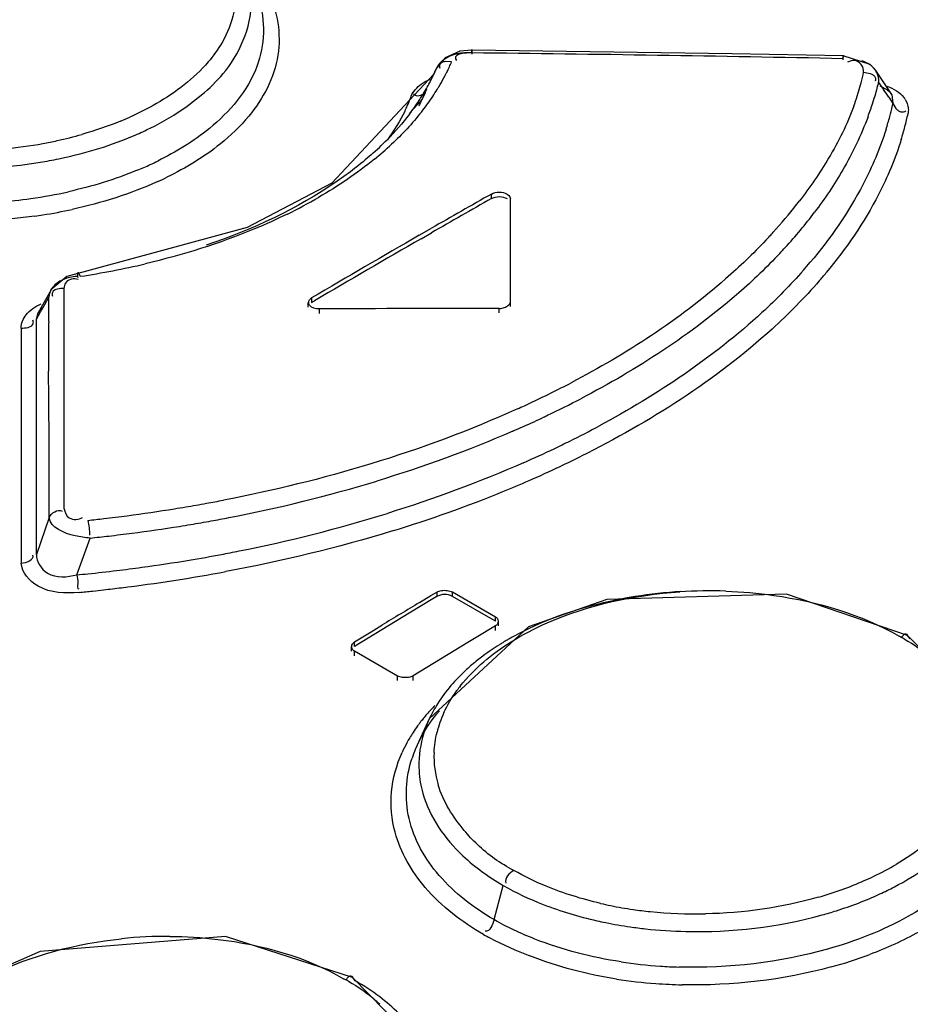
# Model space of a CAD drawing. Header units: inches. Extents: x 0 to 82.7, y 0 to 58.5.
# Tile 54 of 79: x 70.51 to 70.827, y 19.711 to 20.061. Entities that reach past the tile are written whole.
import ezdxf

# ---------------------------------------------------------------- set-up
doc = ezdxf.new("R2010")
doc.units = ezdxf.units.IN
doc.header["$LTSCALE"] = 4.5472440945
doc.header["$MEASUREMENT"] = 0
doc.layers.get('0').update_dxf_attribs({"linetype": 'CONTINUOUS'})

msp = doc.modelspace()

# ---------------------------------------------------------------- linework, layer by layer
at = {"color": 7, "linetype": 'CONTINUOUS'}
for p, q in [((70.6708165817, 20.0494718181), (70.6708550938, 20.0507578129)), ((70.6708552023, 20.0507573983), (70.6708515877, 20.0490671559)), ((70.8030096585, 20.0486657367), (70.80294513, 20.0469714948)), ((70.8030307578, 20.0474337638), (70.8030098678, 20.0486659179)), ((70.6614149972, 20.0477964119), (70.6583157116, 20.0440874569)), ((70.6636784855, 20.0463209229), (70.6613692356, 20.046392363)), ((70.6650432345, 20.0474330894), (70.6653992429, 20.0467408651)), ((70.8125793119, 20.0453828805), (70.8030050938, 20.0484336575)), ((70.8145991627, 20.0432262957), (70.8125793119, 20.0453828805)), ((70.6573388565, 20.0418826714), (70.6210817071, 20.0031449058)), ((70.6570661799, 20.0414362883), (70.6582135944, 20.0438704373)), ((70.6573785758, 20.0419839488), (70.6573340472, 20.0418876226)), ((70.6582135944, 20.0438704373), (70.6573785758, 20.0419839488)), ((70.6583120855, 20.044079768), (70.6582174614, 20.0438687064)), ((70.8102894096, 20.0426438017), (70.8126220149, 20.0421537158)), ((70.8146239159, 20.0431916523), (70.8146063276, 20.0432175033)), ((70.8203311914, 20.0346862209), (70.8146239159, 20.0431916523)), ((70.65288196, 20.0384051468), (70.6542855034, 20.0392886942)), ((70.6542855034, 20.0392886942), (70.6561518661, 20.0401896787)), ((70.6559126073, 20.0390031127), (70.6570661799, 20.0414362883)), ((70.8156464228, 20.0389816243), (70.8173589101, 20.0365014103)), ((70.569542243, 20.0305092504), (70.5757532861, 20.0354119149)), ((70.6531743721, 20.0328728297), (70.6543427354, 20.0354030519)), ((70.6547434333, 20.036574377), (70.6532278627, 20.032989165)), ((70.8160795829, 20.0378296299), (70.8185780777, 20.036431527)), ((70.8203311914, 20.0346862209), (70.8207557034, 20.0315390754)), ((70.6488194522, 20.0281498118), (70.6531743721, 20.0328728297)), ((70.8192413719, 20.0337583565), (70.8207557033, 20.0315390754)), ((70.8207547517, 20.0315388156), (70.8218134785, 20.0297395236)), ((70.8252016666, 20.0328308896), (70.8258411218, 20.0314671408)), ((70.6210817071, 20.0031449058), (70.5909352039, 19.9873979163)), ((70.6778534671, 19.9976985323), (70.6778534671, 19.9993058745)), ((70.6845746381, 19.9592753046), (70.6845743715, 19.9976794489)), ((70.5909352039, 19.9873979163), (70.5266979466, 19.969978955)), ((70.6521515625, 19.9846124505), (70.6565105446, 19.9871181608)), ((70.6528475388, 19.9834056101), (70.656510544, 19.9855108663)), ((70.5266979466, 19.969978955), (70.5210963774, 19.9651952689)), ((70.530128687, 19.9691422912), (70.5307956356, 19.9690096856)), ((70.5211328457, 19.965262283), (70.5164941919, 19.9570134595)), ((70.5210892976, 19.9651781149), (70.5205790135, 19.9639339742)), ((70.5211328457, 19.965262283), (70.5210873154, 19.9651797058)), ((70.5258265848, 19.9612884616), (70.5258276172, 19.9657476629)), ((70.5188835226, 19.9599808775), (70.5203557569, 19.962603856)), ((70.5203229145, 19.9597248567), (70.5203403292, 19.9612847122)), ((70.5203403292, 19.9612847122), (70.5203557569, 19.962603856)), ((70.5258259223, 19.9584538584), (70.5258265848, 19.9612884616)), ((70.6138243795, 19.9623388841), (70.6138243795, 19.960731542)), ((70.6138243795, 19.960731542), (70.6149030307, 19.9613643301)), ((70.5165268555, 19.9570638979), (70.5180360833, 19.9588328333)), ((70.5174119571, 19.9573634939), (70.5179864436, 19.9583847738)), ((70.5179864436, 19.9583847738), (70.5188835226, 19.9599808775)), ((70.5202942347, 19.9569280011), (70.5203229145, 19.9597248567)), ((70.5258255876, 19.9570271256), (70.5258259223, 19.9584538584)), ((70.6126712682, 19.9591057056), (70.6126712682, 19.9607130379)), ((70.6166082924, 19.9568321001), (70.6166082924, 19.9584394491)), ((70.6806376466, 19.9570023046), (70.6806376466, 19.958609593)), ((70.5159401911, 19.9507024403), (70.5159410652, 19.9547517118)), ((70.5159410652, 19.9547517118), (70.5174119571, 19.9573634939)), ((70.5159410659, 19.9547517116), (70.5164941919, 19.9570134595)), ((70.5164941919, 19.9570134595), (70.516524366, 19.957066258)), ((70.5202683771, 19.954016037), (70.5202942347, 19.9569280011)), ((70.5258241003, 19.9507073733), (70.5258248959, 19.954086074)), ((70.5258248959, 19.954086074), (70.5258255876, 19.9570271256)), ((70.5104746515, 19.9516072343), (70.5104753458, 19.9506868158)), ((70.5104753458, 19.9506868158), (70.5104796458, 19.9449196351)), ((70.5159399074, 19.9493900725), (70.5159401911, 19.9507024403)), ((70.5258215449, 19.9397646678), (70.5258241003, 19.9507073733)), ((70.5159392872, 19.946525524), (70.5159399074, 19.9493900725)), ((70.5104796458, 19.9449196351), (70.5105320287, 19.868043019)), ((70.5159224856, 19.8711457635), (70.5159389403, 19.944925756)), ((70.5159389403, 19.944925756), (70.5159392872, 19.946525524)), ((70.5258100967, 19.8873814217), (70.5258215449, 19.9397646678)), ((70.5204090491, 19.8842665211), (70.5159224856, 19.8711457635)), ((70.530319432, 19.8638566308), (70.5349980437, 19.8769501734)), ((70.6522093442, 19.8540187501), (70.6562540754, 19.8564615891)), ((70.6562540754, 19.8564615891), (70.6583671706, 19.8577358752)), ((70.6583671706, 19.8561281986), (70.656965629, 19.8552831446)), ((70.6583671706, 19.8577358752), (70.6583671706, 19.8561281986)), ((70.6621435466, 19.8583060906), (70.6639349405, 19.8578053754)), ((70.6639349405, 19.8561977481), (70.6639349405, 19.8578053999)), ((70.6639349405, 19.8578053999), (70.6792463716, 19.848965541)), ((70.6792463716, 19.8473578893), (70.6639349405, 19.8561977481)), ((70.656965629, 19.8552831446), (70.6486229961, 19.8502409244)), ((70.6486229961, 19.8502409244), (70.6388794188, 19.844325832)), ((70.6792463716, 19.8473578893), (70.6792463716, 19.848965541)), ((70.6350384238, 19.8435942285), (70.6388794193, 19.845933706)), ((70.6909863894, 19.8453796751), (70.6557389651, 19.812626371)), ((70.6792463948, 19.8456815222), (70.6723647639, 19.8415267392)), ((70.6792463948, 19.8440738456), (70.6792463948, 19.8456815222)), ((70.6803995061, 19.8457288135), (70.6803995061, 19.8473364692)), ((70.6388794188, 19.844325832), (70.6291365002, 19.8383829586)), ((70.6291365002, 19.839990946), (70.6350384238, 19.8435942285)), ((70.8246592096, 19.8425803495), (70.8235776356, 19.8414520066)), ((70.8534585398, 19.8144933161), (70.8259468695, 19.8423142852)), ((70.8269224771, 19.8411120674), (70.8259512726, 19.8423117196)), ((70.6291365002, 19.8383829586), (70.6291365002, 19.839990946)), ((70.6695022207, 19.8397943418), (70.6597586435, 19.833879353)), ((70.6723647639, 19.8415267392), (70.6695022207, 19.8397943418)), ((70.6279833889, 19.8367103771), (70.6279833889, 19.8383183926)), ((70.6291365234, 19.8350724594), (70.6291365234, 19.8366804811)), ((70.6444479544, 19.8278406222), (70.6291365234, 19.8366804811)), ((70.6597586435, 19.833879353), (70.6500157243, 19.827936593)), ((70.6500157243, 19.8263286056), (70.6500157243, 19.827936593)), ((70.6444479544, 19.8262326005), (70.6444479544, 19.8278406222)), ((70.646239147, 19.8273444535), (70.6444479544, 19.8278405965)), ((70.6557320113, 19.8126099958), (70.6514451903, 19.8033157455)), ((70.6788073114, 19.7412324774), (70.6820559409, 19.7534145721)), ((70.6270164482, 19.7209101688), (70.6259332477, 19.7196974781)), ((70.62848261, 19.7206254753), (70.6284318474, 19.7206556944)), ((70.6557126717, 19.6928009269), (70.6284318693, 19.7206557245)), ((70.6294059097, 19.7194543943), (70.62848261, 19.7206254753))]:
    msp.add_line(p, q, dxfattribs=at)
for points in [[(70.670852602, 20.0505239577), (70.66659878, 20.0500874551), (70.6614149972, 20.0477964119)], [(70.8030049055, 20.0484336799), (70.7635645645, 20.0491928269), (70.6708525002, 20.0505240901)], [(70.683421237, 19.9992785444), (70.6840469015, 19.9988087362), (70.684440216, 19.9982632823), (70.6845743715, 19.997679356)], [(70.6166082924, 19.9584394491), (70.6155893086, 19.9585125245), (70.6146397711, 19.9587368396), (70.6138243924, 19.9590971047)], [(70.8259512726, 19.8423117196), (70.7828684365, 19.8570435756), (70.7189263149, 19.8551464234), (70.6909863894, 19.8453796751)], [(70.628434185, 19.7206543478), (70.5832017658, 19.7351976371), (70.517261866, 19.7299423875), (70.4892381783, 19.7177156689)]]:
    msp.add_lwpolyline(points, dxfattribs=at)
for centre, radius, start, end in [((70.52723695, 6.5342126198), 13.5160352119, 88.8308031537, 89.3911342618), ((70.5976435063, 20.0747871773), 0.0719070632, 334.3041330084, 335.8943604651), ((70.5989059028, 20.0742188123), 0.0705226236, 335.8969698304, 336.6982158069), ((70.594530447, 20.0710337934), 0.0692368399, 331.4520963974, 335.1046232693), ((70.5946249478, 20.0762776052), 0.0752737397, 331.6888352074, 333.1130521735), ((70.5961206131, 20.0755178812), 0.0735961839, 333.1139951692, 334.3055920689), ((70.7326802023, 20.0586572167), 0.079244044, 345.5661245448, 348.3415454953), ((70.5921760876, 20.0776085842), 0.0780609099, 329.0417000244, 331.6812178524), ((70.7285303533, 20.0597209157), 0.0835280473, 343.2756343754, 345.5690586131), ((70.71242059, 20.0645091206), 0.1063352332, 345.3351957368, 346.1095236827), ((70.8098967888, 20.0397489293), 0.0058006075, 352.3986284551, 8.0635155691), ((70.5876620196, 20.0749189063), 0.077129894, 327.3990437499, 328.7649606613), ((70.5890581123, 20.0740680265), 0.0754949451, 328.7676917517, 329.3780677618), ((70.590889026, 20.0729946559), 0.0733726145, 329.3710959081, 331.4659604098), ((70.5881358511, 20.0800623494), 0.0827881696, 326.2164779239, 328.219156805), ((70.5900044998, 20.0788957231), 0.0805852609, 328.2245237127, 329.0511703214), ((70.7253689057, 20.060659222), 0.0868257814, 342.1918782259, 343.2829900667), ((70.7087987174, 20.0655212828), 0.1100961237, 342.1074771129, 343.9449900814), ((70.7110264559, 20.0648767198), 0.1077770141, 343.9467546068, 345.3337710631), ((69.8931250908, 19.4002146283), 1.1220824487, 34.3755076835, 34.5453839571), ((70.6002418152, 20.051797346), 0.0521358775, 336.0586874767, 339.0406088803), ((70.6024210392, 20.0509488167), 0.0497973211, 339.0554097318, 340.1781938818), ((70.5841099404, 20.0772336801), 0.0813697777, 324.6108059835, 326.7311404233), ((70.5921310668, 20.0611606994), 0.0672759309, 333.0416226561, 333.7592528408), ((70.5861997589, 20.0758498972), 0.0788633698, 326.738827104, 327.4016133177), ((70.5933577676, 20.0605589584), 0.0659095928, 333.7569490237, 335.1620689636), ((70.5818408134, 20.0844814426), 0.0904810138, 321.7541742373, 323.743912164), ((70.5846604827, 20.0824120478), 0.0869834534, 323.7446914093, 325.6470723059), ((70.5863992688, 20.0812136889), 0.0848717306, 325.652581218, 326.2223570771), ((70.7217320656, 20.0618432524), 0.0906504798, 339.8317777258, 342.182370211), ((70.7054047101, 20.0666269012), 0.1136656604, 339.4935367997, 342.1027410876), ((70.7176499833, 20.054309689), 0.1055901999, 346.9339876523, 347.5462875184), ((70.8184403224, 20.0287514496), 0.0078966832, 31.1045753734, 38.1703077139), ((70.5973435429, 20.0530746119), 0.0553031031, 334.1134886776, 336.067751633), ((70.5808891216, 20.0795208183), 0.085320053, 322.5870977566, 324.6112792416), ((70.7160804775, 20.0546806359), 0.1072029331, 344.9706473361, 346.9305032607), ((70.723436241, 20.0499914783), 0.1050124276, 345.2440930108, 347.8873634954), ((70.50180804, 20.132472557), 0.1159279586, 292.3309150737, 294.1359752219), ((70.713089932, 20.0554898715), 0.1103010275, 342.4733765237, 344.9674972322), ((70.4927890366, 20.1587369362), 0.143724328, 282.257539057, 285.8856804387), ((70.5054716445, 20.126010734), 0.115149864, 293.3249913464, 296.271017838), ((70.7197422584, 20.0509652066), 0.1088325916, 342.7334684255, 345.2436976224), ((70.4888564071, 20.1793005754), 0.1646662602, 270.405385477, 280.2760517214), ((70.4908510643, 20.1674791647), 0.1526787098, 280.3309051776, 282.2717103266), ((70.5619723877, 20.0965201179), 0.1107838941, 311.2874384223, 315.3174456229), ((70.55930556, 20.1061885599), 0.1218202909, 309.1475458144, 312.9170433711), ((70.4906237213, 20.1721497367), 0.1637241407, 279.6316112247, 282.0397330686), ((70.5069965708, 20.1170393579), 0.1181072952, 294.7473571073, 296.1679518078), ((70.5040155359, 20.1235594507), 0.1252765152, 292.4076840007, 294.7372206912), ((70.5077197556, 20.1173303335), 0.1246734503, 294.3356664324, 295.9918927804), ((70.4898049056, 20.1689695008), 0.1729574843, 278.0271348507, 282.5293974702), ((70.4882900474, 20.1793730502), 0.1834706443, 270.7747053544, 278.0418881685), ((70.5233572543, 20.1591907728), 0.1859866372, 296.1185022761, 299.9833636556), ((73.2297920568, 15.5039867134), 5.1677690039, 119.5918538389, 119.8643496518), ((73.2307199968, 15.5039866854), 5.1696249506, 119.5919996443, 119.8643978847), ((70.6488401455, 20.1036891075), 0.1750211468, 321.8352729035, 322.3196543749), ((70.4903379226, 20.1698973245), 0.1801799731, 278.8885721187, 282.2646793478), ((70.6421115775, 20.1090959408), 0.1836524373, 317.7808110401, 321.8061627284), ((70.6544205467, 20.0974828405), 0.173552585, 317.5231377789, 322.9162225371), ((70.4891788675, 20.176931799), 0.187309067, 278.0245526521, 278.9063796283), ((70.6352632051, 20.1151836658), 0.1928149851, 317.288614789, 317.8085791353), ((73.2648130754, 15.4447692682), 5.237955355, 119.9202539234, 120.4051545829), ((73.2629932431, 15.4463053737), 5.23432318, 119.9113619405, 120.3916998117), ((70.6334553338, 20.1168535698), 0.1952760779, 316.6711299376, 317.2884028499), ((70.6428436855, 20.1078008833), 0.1890589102, 316.7243044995, 317.5860808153), ((70.6534549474, 20.091336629), 0.180377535, 318.6612894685, 319.8483590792), ((70.4863955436, 20.2660642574), 0.2994571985, 278.6697035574, 283.1596498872), ((70.657111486, 20.0876226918), 0.1819101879, 319.0570561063, 320.262021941), ((70.5270897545, 19.9619290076), 0.0068237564, 141.8195156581, 150.7736996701), ((70.5261910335, 19.9623082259), 0.0058427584, 163.8442047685, 177.0997365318), ((72.1693095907, 19.9406062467), 1.6490957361, 179.5340883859, 179.6534917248), ((71.6653377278, 19.9430685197), 1.1451183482, 179.6241898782, 180.33719089), ((70.5352129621, 20.2596033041), 0.3693864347, 295.0273947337, 297.5838656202), ((70.5391855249, 20.2533454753), 0.3686386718, 295.4909875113, 297.5468393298), ((70.5256118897, 20.2799324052), 0.3918685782, 294.3405162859, 294.7371374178), ((70.5274699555, 20.2758968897), 0.3874258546, 294.7373031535, 295.0455783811), ((70.5312448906, 20.2698944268), 0.3869941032, 294.7068188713, 295.2592860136), ((70.5334305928, 20.2652512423), 0.3818621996, 295.2599761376, 295.5016153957), ((70.5265570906, 20.2801328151), 0.3982546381, 293.5191722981, 294.7038378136), ((70.5425607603, 20.2404788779), 0.3672844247, 296.3798564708, 298.191156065), ((70.5275175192, 20.2714451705), 0.4017130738, 293.7400279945, 295.4560530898), ((70.5350790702, 20.2554707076), 0.3840393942, 295.461824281, 296.3860380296), ((70.5342517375, 20.2585920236), 0.393817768, 295.2509366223, 296.4648779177), ((70.5266570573, 20.2747481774), 0.4116699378, 293.5646173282, 295.2477418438), ((70.4861202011, 20.3954874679), 0.5206251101, 280.8783017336, 286.8517726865), ((70.5193380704, 20.2914774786), 0.4299301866, 292.2142571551, 293.5673578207), ((70.5061797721, 20.3246765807), 0.4656400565, 287.0363791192, 292.1687321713), ((70.4717982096, 20.4693120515), 0.5893802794, 279.1026316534, 279.4959128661), ((70.4734852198, 20.4592908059), 0.579218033, 279.4948627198, 280.2363047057), ((70.4757289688, 20.446845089), 0.5665716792, 280.2366760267, 280.8588366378), ((70.4668591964, 20.5033401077), 0.6237668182, 276.728036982, 277.4921766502), ((70.4692197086, 20.4857627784), 0.6060317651, 277.4875972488, 279.0972869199), ((70.479650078, 20.4260746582), 0.5518840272, 280.2802213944, 280.9386549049), ((70.4852077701, 20.3891434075), 0.526926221, 281.2534742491, 287.1778478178), ((70.4658759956, 20.5116168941), 0.6321017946, 276.2003966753, 276.7286487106), ((70.4780594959, 20.4353908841), 0.5613354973, 277.3567726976, 279.0935294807), ((70.478494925, 20.4326254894), 0.5585360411, 279.0942582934, 279.5145270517), ((70.478935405, 20.4300166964), 0.555890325, 279.514197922, 280.2801898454), ((70.4780795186, 20.4350380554), 0.5609828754, 275.8233795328, 276.5050185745), ((70.4779518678, 20.4361628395), 0.5621148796, 276.5049576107, 277.3575774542), ((70.4770616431, 20.4274557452), 0.5660923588, 279.4824683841, 280.653825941), ((70.4781546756, 20.4216086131), 0.5601439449, 280.6545210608, 281.3129963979), ((70.4757319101, 20.4357714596), 0.5745141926, 276.8701094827, 277.7704707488), ((70.4760527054, 20.4335058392), 0.5722260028, 277.7693166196, 279.4823105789), ((70.475953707, 20.4337002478), 0.5724311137, 275.4497884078, 275.843699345), ((70.4757996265, 20.4351879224), 0.573926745, 275.8438802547, 276.8703662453), ((70.4703483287, 20.473580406), 0.6189598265, 277.0334385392, 280.5200639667), ((70.466162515, 20.5061459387), 0.6517934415, 275.7168149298, 276.1431857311), ((70.4664957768, 20.5030448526), 0.6486744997, 276.1432307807, 276.4903681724), ((70.4669776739, 20.4988357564), 0.6444379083, 276.4900989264, 277.0559152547), ((70.7556403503, 19.6957419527), 0.1624118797, 88.0014702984, 93.7965168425), ((73.4416737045, 15.239958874), 5.3917214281, 121.1553732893, 121.3210446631), ((70.7346445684, 19.7526964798), 0.1017864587, 118.7432283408, 119.8188933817), ((70.7988333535, 19.7939613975), 0.0537586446, 61.2147559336, 63.3279338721), ((70.7272360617, 19.7647120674), 0.0876678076, 122.0849357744, 126.710836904), ((70.7311779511, 19.7585820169), 0.0949554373, 121.2861144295, 122.135426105), ((70.7322277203, 19.7568573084), 0.0969745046, 120.6826766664, 121.2869739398), ((70.7329749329, 19.7555993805), 0.0984376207, 120.2438309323, 120.6830891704), ((70.7335876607, 19.7545485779), 0.0996540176, 119.8211930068, 120.2438654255), ((70.7227263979, 19.7708725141), 0.0800334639, 126.759047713, 128.4809265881), ((70.7194028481, 19.7750005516), 0.0747338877, 128.4555978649, 132.4245529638), ((70.7077062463, 19.7921315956), 0.0520694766, 141.8428513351, 144.0539474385), ((70.6984409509, 19.7928954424), 0.0470387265, 147.6888190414, 155.2211651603), ((70.7081278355, 19.7683016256), 0.0703849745, 135.807267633, 136.5203728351), ((70.7051281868, 19.7710748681), 0.0662997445, 137.0649272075, 140.5959546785), ((70.7072831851, 19.7691033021), 0.0692204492, 136.5207954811, 137.0851929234), ((70.6982182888, 19.7976817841), 0.0410487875, 155.2306121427, 160.6163496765), ((70.7003689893, 19.7748852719), 0.0602018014, 143.2434854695, 144.1864065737), ((70.7013553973, 19.7741475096), 0.061433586, 142.0870988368, 143.2427369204), ((70.7026195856, 19.7731609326), 0.0630371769, 140.6136387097, 142.0856818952), ((70.6958308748, 19.7985259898), 0.0385165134, 160.6222856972, 165.8844570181), ((70.6964451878, 19.777548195), 0.0554587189, 146.9816154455, 149.3180613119), ((70.6986760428, 19.7760934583), 0.0581219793, 144.1756820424, 146.9774953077), ((70.6922058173, 19.7799284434), 0.0505957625, 151.3977453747, 155.78209736), ((70.6946346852, 19.7786244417), 0.0533524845, 149.3199275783, 151.4169645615), ((70.6955566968, 19.7829828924), 0.0485807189, 151.2852477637, 154.9885993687), ((70.6914638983, 19.7847894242), 0.0441055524, 157.3660040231, 161.7203921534), ((70.6933978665, 19.7839972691), 0.0461954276, 155.277194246, 157.3822880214), ((70.6919377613, 19.7992279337), 0.034549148, 177.5985205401, 196.9468564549), ((70.7690962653, 19.8507834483), 0.1042734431, 295.4556162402, 300.4384329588), ((70.7604055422, 19.869569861), 0.1249776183, 289.7680111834, 293.6537030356), ((70.7640979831, 19.8610170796), 0.1156619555, 293.6780823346, 295.5123394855), ((70.7566190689, 19.880050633), 0.1361213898, 285.9902732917, 289.7758430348), ((70.7678879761, 19.8549220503), 0.1151478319, 294.759414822, 297.6222414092), ((70.7473505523, 19.8803228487), 0.1368043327, 257.0316743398, 258.5911158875), ((70.7488726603, 19.8880415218), 0.1446715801, 258.6048955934, 261.8051639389), ((70.7500226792, 19.8958258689), 0.1525403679, 261.794384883, 264.0998876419), ((70.7507625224, 19.9035424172), 0.1602921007, 264.1203673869, 271.1517447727), ((70.7562016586, 19.8852029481), 0.1476424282, 285.468021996, 287.5090186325), ((73.8576689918, 14.7992684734), 5.7608937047, 120.8993964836, 125.2585013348), ((70.7477116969, 19.8843393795), 0.147110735, 257.2951853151, 258.5542250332), ((70.7491539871, 19.8916681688), 0.1545799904, 258.5693184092, 261.8430668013), ((70.7502191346, 19.8988447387), 0.1618350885, 261.8302773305, 263.7797707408), ((70.7508295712, 19.904729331), 0.1677511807, 263.7902751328, 268.7130740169), ((70.5623891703, 19.5802257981), 0.1550627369, 89.6137615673, 95.9807263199), ((70.746358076, 19.8683213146), 0.1503787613, 241.7045603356, 242.6749861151), ((70.7453646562, 19.8663258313), 0.148149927, 242.6620571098, 248.6959334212), ((73.7191180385, 15.0529122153), 5.4538397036, 121.0224876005, 125.6128432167), ((70.7574305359, 19.8758113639), 0.1569435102, 285.2444058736, 290.5430626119), ((70.7492882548, 19.8925565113), 0.1682608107, 261.3447254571, 266.1393365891), ((70.7497721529, 19.8987192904), 0.1744421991, 266.1170484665, 268.2812686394), ((73.790401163, 14.944434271), 5.5753388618, 121.0738923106, 125.5619087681), ((70.6020615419, 19.673853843), 0.0518282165, 61.293334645, 63.4385013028), ((70.7488534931, 19.8918864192), 0.173837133, 261.2227802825, 265.8774158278), ((70.7498448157, 19.9042706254), 0.1862605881, 265.8471316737, 268.7369009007), ((70.5990506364, 19.6703122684), 0.0564727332, 46.2603394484, 48.1588380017)]:
    msp.add_arc(centre, radius, start, end, dxfattribs=at)
msp.add_ellipse((70.6845746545, 15.4445412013), major_axis=(7.818540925, 2.81904e-05), ratio=0.577354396, start_param=1.5712977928, end_param=1.5794873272, dxfattribs=at)
for points, knots in [([(70.5865670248, 20.0754632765), (70.5877253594, 20.0679856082), (70.5850471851, 20.0568111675), (70.5788787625, 20.0484284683), (70.5770226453, 20.046262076)], [0, 0, 0, 0, 0.7262101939, 1, 1, 1, 1]), ([(70.5984650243, 20.0711017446), (70.601730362, 20.0642780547), (70.6043826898, 20.0477087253), (70.5965746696, 20.033139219), (70.591457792, 20.0269689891)], [0, 0, 0, 0, 0.4855224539, 1, 1, 1, 1]), ([(70.5757532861, 20.0354119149), (70.5784768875, 20.0378092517), (70.5874854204, 20.0468850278), (70.592904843, 20.0601841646), (70.5923630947, 20.0693823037)], [0, 0, 0, 0, 0.2825306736, 1, 1, 1, 1]), ([(70.5950496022, 20.068616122), (70.5975053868, 20.0610162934), (70.5967156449, 20.0421707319), (70.5846064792, 20.0285075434), (70.5774497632, 20.0226441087)], [0, 0, 0, 0, 0.4633038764, 1, 1, 1, 1]), ([(70.6608534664, 20.0470685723), (70.6603022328, 20.0466627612), (70.659320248, 20.0457651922), (70.6585819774, 20.0446525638), (70.6583122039, 20.0440797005)], [0, 0, 0, 0, 0.5194635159, 1, 1, 1, 1]), ([(70.6594841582, 20.0454065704), (70.6593994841, 20.0452228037), (70.6593200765, 20.0447467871), (70.6594336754, 20.0442876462), (70.6595209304, 20.0440408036)], [0, 0, 0, 0, 0.4359315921, 1, 1, 1, 1]), ([(70.6613692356, 20.046392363), (70.6609716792, 20.0463470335), (70.6602438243, 20.0462130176), (70.6596229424, 20.045707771), (70.6594841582, 20.0454065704)], [0, 0, 0, 0, 0.5468014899, 1, 1, 1, 1]), ([(70.8070225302, 20.046753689), (70.8066471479, 20.0467652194), (70.8058119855, 20.0466782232), (70.8050157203, 20.0464233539), (70.8045928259, 20.0462536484)], [0, 0, 0, 0, 0.4518092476, 1, 1, 1, 1]), ([(70.8126220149, 20.0421537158), (70.8130142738, 20.0420124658), (70.8137277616, 20.0416905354), (70.814292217, 20.0410909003), (70.8144297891, 20.040758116)], [0, 0, 0, 0, 0.5365606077, 1, 1, 1, 1]), ([(70.8156400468, 20.0405625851), (70.8155753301, 20.0410232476), (70.8153329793, 20.0419466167), (70.8148898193, 20.0427914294), (70.8146225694, 20.0431902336)], [0, 0, 0, 0, 0.4921270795, 1, 1, 1, 1]), ([(70.8144297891, 20.040758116), (70.8145097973, 20.0405645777), (70.8145923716, 20.0400989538), (70.8144797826, 20.0396439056), (70.8143901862, 20.0394126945)], [0, 0, 0, 0, 0.4578694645, 1, 1, 1, 1]), ([(70.6515944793, 20.034162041), (70.6513472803, 20.0341953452), (70.6508111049, 20.0343639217), (70.6503438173, 20.0346692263), (70.650105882, 20.0348570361)], [0, 0, 0, 0, 0.451413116, 1, 1, 1, 1]), ([(70.6547538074, 20.0365701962), (70.6544620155, 20.0359368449), (70.6537358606, 20.0347238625), (70.6522801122, 20.0340696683), (70.6515944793, 20.034162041)], [0, 0, 0, 0, 0.5019824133, 1, 1, 1, 1]), ([(70.8185780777, 20.036431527), (70.8189335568, 20.036173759), (70.8195737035, 20.0356453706), (70.8201153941, 20.0350116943), (70.8203297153, 20.0346884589)], [0, 0, 0, 0, 0.5309986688, 1, 1, 1, 1]), ([(70.8258411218, 20.0314671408), (70.8260362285, 20.0309011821), (70.826275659, 20.0297264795), (70.8262092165, 20.0285324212), (70.826110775, 20.0279562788)], [0, 0, 0, 0, 0.5059811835, 1, 1, 1, 1]), ([(70.8218134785, 20.0297395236), (70.8220712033, 20.0294290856), (70.8226481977, 20.0288671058), (70.8234224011, 20.028568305), (70.82381049, 20.0285329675)], [0, 0, 0, 0, 0.5086883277, 1, 1, 1, 1]), ([(70.82381049, 20.0285329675), (70.824051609, 20.0285110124), (70.8245839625, 20.0285517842), (70.8250764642, 20.0287514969), (70.8253244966, 20.0288852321)], [0, 0, 0, 0, 0.4621375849, 1, 1, 1, 1]), ([(70.6350716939, 20.0132761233), (70.6312346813, 20.009901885), (70.613449, 19.9962040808), (70.5927344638, 19.9866529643), (70.576362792, 19.9810862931)], [0, 0, 0, 0, 0.2280894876, 1, 1, 1, 1]), ([(70.6052339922, 19.9921960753), (70.6013992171, 19.9903126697), (70.5850661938, 19.9829359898), (70.5678524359, 19.9775841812), (70.5545715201, 19.9744709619)], [0, 0, 0, 0, 0.2385006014, 1, 1, 1, 1]), ([(70.7755044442, 19.9828580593), (70.7709635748, 19.9780441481), (70.7502335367, 19.9581724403), (70.7258046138, 19.9424244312), (70.7062560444, 19.9322035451)], [0, 0, 0, 0, 0.2307652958, 1, 1, 1, 1]), ([(70.7804905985, 19.9781991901), (70.7758547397, 19.9732752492), (70.7546315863, 19.9530027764), (70.7296579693, 19.9369283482), (70.709671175, 19.9264982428)], [0, 0, 0, 0, 0.2307557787, 1, 1, 1, 1]), ([(70.788885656, 19.9721956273), (70.7842458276, 19.966920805), (70.7627121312, 19.9451073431), (70.7368474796, 19.9279031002), (70.7160713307, 19.9167630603)], [0, 0, 0, 0, 0.2295822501, 1, 1, 1, 1]), ([(70.5258276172, 19.9657476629), (70.5258626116, 19.9664022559), (70.526190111, 19.9678298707), (70.5273962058, 19.9688366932), (70.5281157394, 19.969053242)], [0, 0, 0, 0, 0.4659241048, 1, 1, 1, 1]), ([(70.5281157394, 19.969053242), (70.528409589, 19.9691416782), (70.5290850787, 19.9692458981), (70.5297639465, 19.9691974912), (70.530128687, 19.9691422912)], [0, 0, 0, 0, 0.4541074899, 1, 1, 1, 1]), ([(70.5306902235, 19.9713211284), (70.5305503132, 19.9712539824), (70.5305417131, 19.9705196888), (70.5305515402, 19.9700285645), (70.5305889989, 19.9696059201)], [0, 0, 0, 0, 0.2678020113, 1, 1, 1, 1]), ([(70.5315345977, 19.9700300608), (70.5314025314, 19.9703497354), (70.5312298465, 19.9706999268), (70.5308513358, 19.9713964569), (70.5306910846, 19.9713215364)], [0, 0, 0, 0, 0.6616173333, 1, 1, 1, 1]), ([(70.7945196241, 19.9684156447), (70.7892730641, 19.9623673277), (70.7644630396, 19.9372671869), (70.7341108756, 19.9181694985), (70.7097562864, 19.906043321)], [0, 0, 0, 0, 0.2273799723, 1, 1, 1, 1]), ([(70.5216194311, 19.9642566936), (70.5215365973, 19.9640726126), (70.5214525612, 19.9636135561), (70.5215686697, 19.9631680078), (70.5216587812, 19.9629377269)], [0, 0, 0, 0, 0.4494319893, 1, 1, 1, 1]), ([(70.6128401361, 19.9607133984), (70.6128401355, 19.961024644), (70.6130236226, 19.9616923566), (70.6135269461, 19.9621644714), (70.6138243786, 19.962339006)], [0, 0, 0, 0, 0.4743834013, 1, 1, 1, 1]), ([(70.6138243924, 19.9590971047), (70.6135271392, 19.9592687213), (70.6130227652, 19.9597371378), (70.6128401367, 19.9604029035), (70.6128401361, 19.9607133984)], [0, 0, 0, 0, 0.525042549, 1, 1, 1, 1]), ([(70.6806376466, 19.958609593), (70.6812384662, 19.9586097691), (70.6823931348, 19.9588424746), (70.6834420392, 19.9593815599), (70.6838699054, 19.9597346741)], [0, 0, 0, 0, 0.5199290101, 1, 1, 1, 1]), ([(70.6838699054, 19.9597346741), (70.6840661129, 19.9598966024), (70.6843954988, 19.9602237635), (70.684574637, 19.9606776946), (70.6845746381, 19.960882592)], [0, 0, 0, 0, 0.5538870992, 1, 1, 1, 1]), ([(70.5146950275, 19.9531156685), (70.5147776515, 19.9532991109), (70.5148625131, 19.95375523), (70.5147490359, 19.9541988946), (70.5146603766, 19.9544278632)], [0, 0, 0, 0, 0.4503686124, 1, 1, 1, 1]), ([(70.5729712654, 19.4405963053), (70.6442315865, 19.4915420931), (70.9219722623, 19.6812535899), (71.2168056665, 19.8466465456), (71.4431924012, 19.9497592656)], [0, 0, 0, 0, 0.2604295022, 1, 1, 1, 1]), ([(70.5743786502, 19.4384927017), (70.6456183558, 19.4894062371), (70.9232711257, 19.6790365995), (71.2179972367, 19.8443662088), (71.4442863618, 19.9474930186)], [0, 0, 0, 0, 0.2604156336, 1, 1, 1, 1]), ([(71.4450415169, 19.9435372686), (71.3718470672, 19.9100839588), (71.0703046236, 19.7621661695), (70.7844616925, 19.5830983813), (70.5768835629, 19.4345015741)], [0, 0, 0, 0, 0.239685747, 1, 1, 1, 1]), ([(70.5258100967, 19.8873814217), (70.5258764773, 19.8861506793), (70.5273675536, 19.8831358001), (70.5309773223, 19.8834393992), (70.5323160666, 19.8842680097)], [0, 0, 0, 0, 0.4390979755, 1, 1, 1, 1]), ([(70.5349981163, 19.8769501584), (70.5332111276, 19.8770678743), (70.5280411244, 19.8777847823), (70.5208948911, 19.8805170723), (70.5204089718, 19.8842665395)], [0, 0, 0, 0, 0.3214219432, 1, 1, 1, 1]), ([(70.5159225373, 19.8711463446), (70.5157469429, 19.868583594), (70.5200199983, 19.8622551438), (70.5269093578, 19.863055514), (70.5303193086, 19.8638566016)], [0, 0, 0, 0, 0.423081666, 1, 1, 1, 1]), ([(70.5310888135, 19.8575942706), (70.5261939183, 19.8572312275), (70.5174773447, 19.8572269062), (70.5106142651, 19.8646516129), (70.5105320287, 19.868043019)], [0, 0, 0, 0, 0.5913133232, 1, 1, 1, 1]), ([(70.5303193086, 19.8638566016), (70.5303963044, 19.8627869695), (70.5308660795, 19.8617348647), (70.5303805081, 19.8588086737), (70.5309623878, 19.8589143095)], [0, 0, 0, 0, 0.6445521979, 1, 1, 1, 1]), ([(70.6583671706, 19.8577358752), (70.6588777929, 19.8580436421), (70.6601686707, 19.8583534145), (70.6614575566, 19.8583792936), (70.6621435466, 19.8583060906)], [0, 0, 0, 0, 0.463577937, 1, 1, 1, 1]), ([(70.684813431, 19.8400214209), (70.6889210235, 19.8425853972), (70.7076317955, 19.8522598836), (70.7287620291, 19.8567261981), (70.7448865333, 19.8577974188)], [0, 0, 0, 0, 0.2305539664, 1, 1, 1, 1]), ([(70.7452528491, 19.85789552), (70.7398038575, 19.8575650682), (70.7193021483, 19.8553425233), (70.699005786, 19.8492414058), (70.6856969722, 19.8419411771)], [0, 0, 0, 0, 0.2645054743, 1, 1, 1, 1]), ([(70.761304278, 19.8580550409), (70.7670109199, 19.8578559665), (70.7882498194, 19.8559952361), (70.80942045, 19.8498137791), (70.8229647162, 19.8419996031)], [0, 0, 0, 0, 0.2674916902, 1, 1, 1, 1]), ([(70.6792463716, 19.8489655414), (70.6795443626, 19.8487935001), (70.680050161, 19.8483197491), (70.6802306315, 19.8476496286), (70.6802306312, 19.847336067)], [0, 0, 0, 0, 0.5232089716, 1, 1, 1, 1]), ([(70.6802306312, 19.847336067), (70.6802306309, 19.8470204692), (70.6800478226, 19.8463450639), (70.6795448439, 19.845861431), (70.6792463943, 19.8456815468)], [0, 0, 0, 0, 0.475250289, 1, 1, 1, 1]), ([(70.826047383, 19.8424672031), (70.825868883, 19.8426162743), (70.8254010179, 19.8428654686), (70.8248826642, 19.8427114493), (70.8246592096, 19.8425803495)], [0, 0, 0, 0, 0.4730359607, 1, 1, 1, 1]), ([(70.6281522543, 19.8383189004), (70.6281522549, 19.838637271), (70.628334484, 19.839317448), (70.6288373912, 19.8398080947), (70.6291364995, 19.8399909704)], [0, 0, 0, 0, 0.4759223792, 1, 1, 1, 1]), ([(70.6291365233, 19.8366804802), (70.6288380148, 19.8368528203), (70.6283313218, 19.8373302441), (70.6281522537, 19.8380032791), (70.6281522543, 19.8383189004)], [0, 0, 0, 0, 0.5220084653, 1, 1, 1, 1]), ([(70.6500157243, 19.827936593), (70.6495060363, 19.8276249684), (70.6482158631, 19.8273062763), (70.6469255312, 19.8272739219), (70.646239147, 19.8273444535)], [0, 0, 0, 0, 0.4640383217, 1, 1, 1, 1]), ([(70.6592222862, 19.7569839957), (70.6542339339, 19.7627476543), (70.6464918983, 19.7761763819), (70.6473439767, 19.7918333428), (70.6495840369, 19.7986233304)], [0, 0, 0, 0, 0.5159962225, 1, 1, 1, 1]), ([(70.6520726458, 19.7940981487), (70.6522285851, 19.7914057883), (70.6541700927, 19.7799941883), (70.6612513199, 19.7699408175), (70.667670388, 19.7639393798)], [0, 0, 0, 0, 0.2348279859, 1, 1, 1, 1]), ([(70.6728494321, 19.7679425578), (70.6711959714, 19.7695251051), (70.6653800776, 19.7757180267), (70.6607058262, 19.7832078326), (70.6588924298, 19.7891606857)], [0, 0, 0, 0, 0.2688954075, 1, 1, 1, 1]), ([(70.4870782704, 19.714139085), (70.4911082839, 19.7168971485), (70.5093430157, 19.7273662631), (70.5302348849, 19.7327687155), (70.5462325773, 19.7344445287)], [0, 0, 0, 0, 0.2328920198, 1, 1, 1, 1]), ([(70.5634344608, 19.7352850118), (70.5691439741, 19.7352459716), (70.5903979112, 19.7339265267), (70.611719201, 19.7280303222), (70.6252369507, 19.7202118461)], [0, 0, 0, 0, 0.2677366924, 1, 1, 1, 1]), ([(70.6285313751, 19.7208056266), (70.6283377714, 19.7209716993), (70.6278243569, 19.7212539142), (70.6272553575, 19.7210643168), (70.6270164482, 19.7209101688)], [0, 0, 0, 0, 0.4728873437, 1, 1, 1, 1])]:
    msp.add_open_spline(points, degree=3, knots=knots, dxfattribs=at)
for points in [[(70.6708165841, 20.0494719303), (70.6674078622, 20.0496993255), (70.6636046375, 20.0490939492), (70.6608534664, 20.0470685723)], [(70.670865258, 20.0494846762), (70.6688076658, 20.0494987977), (70.6646138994, 20.0494454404), (70.6650432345, 20.0474330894)], [(70.5770226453, 20.046262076), (70.5719108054, 20.0402957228), (70.5654535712, 20.0354285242), (70.5586540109, 20.0314922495)], [(70.8102894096, 20.042643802), (70.8106149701, 20.0443632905), (70.8087717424, 20.0466999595), (70.8070225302, 20.046753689)], [(70.8146050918, 20.0432161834), (70.8134823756, 20.0448747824), (70.811571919, 20.0460206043), (70.8096670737, 20.0466394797)], [(70.6492679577, 20.0340627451), (70.6499857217, 20.0358037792), (70.6513491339, 20.0373111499), (70.65288196, 20.0384051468)], [(70.8187403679, 20.0377031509), (70.8209601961, 20.0368127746), (70.823172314, 20.0355134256), (70.8246485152, 20.0336316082)], [(70.5586540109, 20.0314922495), (70.5555965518, 20.0297222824), (70.5524351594, 20.0281243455), (70.5492113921, 20.0266792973)], [(70.556439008, 20.0227546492), (70.5609892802, 20.0250027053), (70.5654043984, 20.027570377), (70.569542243, 20.0305092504)], [(70.6486569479, 20.0276842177), (70.6462201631, 20.0244976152), (70.6435599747, 20.0214736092), (70.6407412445, 20.0186192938)], [(70.6470975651, 20.0289298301), (70.6453380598, 20.0253028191), (70.6431871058, 20.0218531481), (70.6407964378, 20.0186072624)], [(70.6529011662, 20.0284703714), (70.6496689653, 20.024368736), (70.6460796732, 20.0205331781), (70.6422577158, 20.0169746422)], [(70.8068242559, 20.0305889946), (70.8044573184, 20.0241406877), (70.8013737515, 20.0179357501), (70.7978559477, 20.0120359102)], [(70.5458554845, 20.0252386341), (70.5413784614, 20.0233989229), (70.5367840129, 20.021828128), (70.5321290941, 20.0205014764)], [(70.591457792, 20.0269689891), (70.5884633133, 20.0233580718), (70.5850380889, 20.0200834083), (70.5813828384, 20.0171432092)], [(70.811867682, 20.0268083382), (70.8094214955, 20.0202650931), (70.8063735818, 20.0139256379), (70.8028763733, 20.0078785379)], [(70.5774497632, 20.0226441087), (70.5718474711, 20.0180541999), (70.5655822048, 20.0142319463), (70.5590823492, 20.0110374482)], [(70.8182704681, 20.0222728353), (70.8161510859, 20.0155591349), (70.8133886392, 20.009025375), (70.8101381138, 20.0027804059)], [(70.5247749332, 20.0120270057), (70.5337567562, 20.0139439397), (70.5426325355, 20.016632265), (70.5510647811, 20.0202716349)], [(70.5813828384, 20.0171432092), (70.5755574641, 20.0124574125), (70.5690766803, 20.0085439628), (70.5623571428, 20.0052668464)], [(70.8236702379, 20.0186618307), (70.8215773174, 20.011925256), (70.8188309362, 20.0053689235), (70.8155972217, 19.9990995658)], [(70.4552052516, 20.0115921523), (70.4757257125, 20.0074257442), (70.4973733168, 20.007227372), (70.5180168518, 20.0107334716)], [(70.6362130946, 20.0117141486), (70.6299807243, 20.0066338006), (70.6232655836, 20.0021178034), (70.6163038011, 19.9980946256)], [(70.7978559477, 20.0120359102), (70.7946842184, 20.0067164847), (70.7911433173, 20.001608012), (70.7873577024, 19.9967064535)], [(70.5517702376, 20.0077419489), (70.5438816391, 20.0044869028), (70.5356559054, 20.0019869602), (70.5273263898, 20.0001310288)], [(70.8028763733, 20.0078785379), (70.7998613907, 20.0026652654), (70.7964986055, 19.9976423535), (70.7928729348, 19.9928337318)], [(70.5590953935, 20.0037345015), (70.5493614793, 19.9993308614), (70.539052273, 19.9961027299), (70.5286132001, 19.9938296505)], [(70.6778534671, 19.9993058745), (70.6794673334, 20.0002223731), (70.6818139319, 20.0002065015), (70.683421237, 19.9992785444)], [(70.8101381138, 20.0027804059), (70.8049779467, 19.9928665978), (70.7985309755, 19.9835698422), (70.7913248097, 19.9750268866)], [(70.6778534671, 19.9976985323), (70.6794673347, 19.9986150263), (70.6818139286, 19.9985990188), (70.6834212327, 19.9976710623)], [(70.8155972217, 19.9990995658), (70.8104901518, 19.9891982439), (70.8041176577, 19.9798990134), (70.7969960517, 19.9713315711)], [(70.5153267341, 19.9914567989), (70.4991132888, 19.9891707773), (70.4824728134, 19.9889240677), (70.4662093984, 19.9908222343)], [(70.5252916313, 19.9687975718), (70.5239369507, 19.9681990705), (70.5226402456, 19.9673120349), (70.5217258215, 19.966147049)], [(70.5302893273, 19.970009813), (70.5285815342, 19.9698616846), (70.5268596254, 19.9694903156), (70.5252916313, 19.9687975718)], [(70.5258276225, 19.9657475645), (70.5243395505, 19.9657314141), (70.5222301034, 19.9656137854), (70.5216194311, 19.9642566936)], [(70.5122525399, 19.9563490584), (70.5136205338, 19.9580786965), (70.5155746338, 19.9593579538), (70.5175845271, 19.9602653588)], [(70.5104746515, 19.9516072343), (70.5105073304, 19.9532949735), (70.5112053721, 19.9550250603), (70.5122525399, 19.9563490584)], [(70.5104755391, 19.9516123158), (70.5119685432, 19.9516293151), (70.5140818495, 19.9517542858), (70.5146950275, 19.9531156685)], [(70.5204090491, 19.8842665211), (70.5206123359, 19.9016197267), (70.5203506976, 19.9189753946), (70.5202392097, 19.9363294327)], [(70.6871239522, 19.9228962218), (70.6701881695, 19.9152348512), (70.6526866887, 19.9087477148), (70.6349084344, 19.9033208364)], [(70.6854829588, 19.9149625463), (70.6697174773, 19.9081000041), (70.6534980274, 19.9022222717), (70.637047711, 19.8972190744)], [(70.6349084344, 19.9033208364), (70.6176904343, 19.8980649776), (70.6001452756, 19.8938100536), (70.5824653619, 19.8904182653)], [(70.6892421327, 19.9037244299), (70.6734828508, 19.8967907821), (70.6572729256, 19.890825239), (70.6408294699, 19.8857219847)], [(70.5204089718, 19.8842665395), (70.5211181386, 19.885828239), (70.523550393, 19.8873815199), (70.5250342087, 19.8865212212)], [(70.5341514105, 19.8832132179), (70.5345459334, 19.8815129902), (70.5348527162, 19.87976366), (70.5348112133, 19.8780187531)], [(70.6426024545, 19.87946931), (70.6231726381, 19.873498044), (70.6033413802, 19.8687441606), (70.5833579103, 19.8650246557)], [(70.5105318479, 19.8680387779), (70.5121937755, 19.868074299), (70.5152649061, 19.8692831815), (70.514662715, 19.8708325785)], [(70.6639349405, 19.8561977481), (70.6623275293, 19.8571257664), (70.6599568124, 19.8570863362), (70.6583671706, 19.8561281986)], [(70.6667630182, 19.8243011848), (70.6716916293, 19.8305756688), (70.6780450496, 19.8357965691), (70.684813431, 19.8400214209)], [(70.8247196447, 19.8410771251), (70.8282795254, 19.8391210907), (70.831629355, 19.8367338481), (70.8346620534, 19.8340317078)], [(70.6689859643, 19.83016659), (70.6650728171, 19.826586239), (70.6615153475, 19.8225245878), (70.6586858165, 19.8180384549)], [(70.6609459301, 19.814879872), (70.6622116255, 19.8176269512), (70.6637771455, 19.8202487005), (70.6655523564, 19.8226975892)], [(70.6529503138, 19.806323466), (70.654743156, 19.8095986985), (70.656910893, 19.8126852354), (70.6593219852, 19.8155362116)], [(70.655730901, 19.8126056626), (70.6547505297, 19.8104735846), (70.6539367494, 19.8082548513), (70.6533269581, 19.8059887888)], [(70.6574189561, 19.8006755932), (70.6575208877, 19.8031136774), (70.6578832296, 19.8055525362), (70.6584773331, 19.8079193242)], [(70.6533269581, 19.8059887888), (70.6522913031, 19.8021401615), (70.6518421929, 19.7980770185), (70.6520726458, 19.7940981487)], [(70.6423118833, 19.7866337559), (70.6427478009, 19.7914613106), (70.6440764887, 19.7962617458), (70.6460628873, 19.8006832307)], [(70.6435613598, 19.7722915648), (70.6423165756, 19.7769261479), (70.6418803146, 19.7818543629), (70.6423118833, 19.7866337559)], [(70.8408195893, 19.7762472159), (70.8355425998, 19.7700775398), (70.8289172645, 19.7650027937), (70.8219224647, 19.7608815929)], [(70.6542754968, 19.7526916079), (70.6494298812, 19.7583448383), (70.6454927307, 19.7651006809), (70.6435613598, 19.7722915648)], [(70.6857995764, 19.7587441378), (70.6810661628, 19.7611169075), (70.6766745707, 19.7642814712), (70.6728494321, 19.7679425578)], [(70.667670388, 19.7639393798), (70.6720104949, 19.7598816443), (70.6769105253, 19.7563855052), (70.6820559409, 19.7534145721)], [(70.6857995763, 19.758744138), (70.6842953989, 19.7578006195), (70.6823993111, 19.7559381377), (70.6829432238, 19.7542478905)], [(70.6973751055, 19.7530968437), (70.6934058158, 19.7547328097), (70.6895210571, 19.7566035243), (70.6857995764, 19.7587441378)], [(70.8212751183, 19.7528983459), (70.8252209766, 19.7549648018), (70.829054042, 19.7572737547), (70.8326843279, 19.759854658)], [(70.6788073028, 19.7412324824), (70.6715520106, 19.7454214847), (70.6647048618, 19.7506493), (70.6592222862, 19.7569839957)], [(70.8457299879, 19.7566627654), (70.8399332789, 19.7509677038), (70.8331515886, 19.7462212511), (70.8260420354, 19.7422855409)], [(70.6750758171, 19.7359105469), (70.6673480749, 19.7403426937), (70.6600730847, 19.7459277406), (70.6542754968, 19.7526916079)], [(70.6820559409, 19.7534145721), (70.6866133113, 19.7507821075), (70.6914064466, 19.7485363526), (70.6963077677, 19.7466189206)], [(70.7166499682, 19.7470078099), (70.7100840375, 19.7485204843), (70.7036046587, 19.7505292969), (70.6973751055, 19.7530968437)], [(70.7941169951, 19.7491959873), (70.7811196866, 19.7454659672), (70.7675037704, 19.7435495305), (70.7539844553, 19.7432827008)], [(70.8006207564, 19.7444008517), (70.8058970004, 19.7460662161), (70.8110894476, 19.7480404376), (70.8161129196, 19.7503592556)], [(70.6963077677, 19.7466189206), (70.7024883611, 19.7442010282), (70.7088837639, 19.7422904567), (70.7153579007, 19.7408304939)], [(70.6788073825, 19.7412324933), (70.6783560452, 19.7395400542), (70.6773041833, 19.7367023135), (70.6755928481, 19.7370756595)], [(70.6932357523, 19.7343333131), (70.6882757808, 19.7362874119), (70.6834245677, 19.7385677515), (70.6788073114, 19.7412324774)], [(70.7470620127, 19.7370204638), (70.763348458, 19.7366509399), (70.779878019, 19.7385612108), (70.7955779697, 19.7429082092)], [(70.8260420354, 19.7422855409), (70.8170528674, 19.7373093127), (70.8073536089, 19.7335250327), (70.7974671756, 19.7307274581)], [(70.8299154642, 19.7368230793), (70.82432753, 19.7337365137), (70.8184792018, 19.7310944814), (70.8125037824, 19.7288480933)], [(70.7239668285, 19.7262119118), (70.7134928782, 19.7278113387), (70.703093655, 19.7304495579), (70.6932357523, 19.7343333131)], [(70.7974671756, 19.7307274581), (70.7803688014, 19.7258891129), (70.762301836, 19.7238218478), (70.7445401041, 19.7243555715)], [(70.7223271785, 19.7200850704), (70.7118310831, 19.7217134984), (70.7014362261, 19.7244436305), (70.6915392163, 19.7282996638)], [(70.798696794, 19.7243902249), (70.7815485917, 19.7196984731), (70.7635130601, 19.7176605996), (70.7457389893, 19.718055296)], [(70.6269559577, 19.7193118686), (70.630456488, 19.7173947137), (70.6337481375, 19.7150463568), (70.6367217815, 19.712384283)], [(70.6380680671, 19.7137220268), (70.6353095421, 19.7158145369), (70.6324042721, 19.7177229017), (70.6294059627, 19.7194544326)], [(70.6448706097, 19.7078579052), (70.6427377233, 19.7099586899), (70.6404532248, 19.7119127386), (70.6380680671, 19.7137220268)]]:
    msp.add_open_spline(points, degree=3, dxfattribs=at)

doc.saveas('drawing.dxf')
